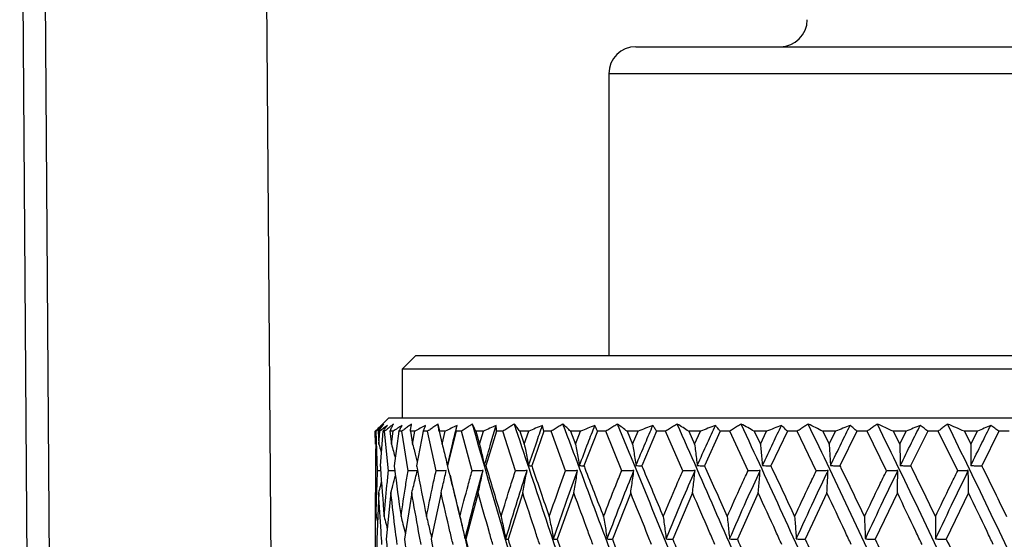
# Model space of a CAD drawing. Header units: millimetres. Extents: x 99 to 122, y 67 to 179.
# Tile 10 of 23: x 102.353 to 104.177, y 86.668 to 87.63. Entities that reach past the tile are written whole.
import ezdxf

# ---------------------------------------------------------------- set-up
doc = ezdxf.new("R2010")
doc.units = ezdxf.units.MM

msp = doc.modelspace()

# ---------------------------------------------------------------- linework, layer by layer
at = {"color": 7, "linetype": 'Continuous', "lineweight": 25}
for p, q in [((102.81916, 86.50849), (102.80478, 88.45834)), ((102.35275, 88.44823), (102.37162, 85.88846)), ((102.41348, 85.88846), (102.3946, 88.44823)), ((103.49397, 87.58049), (103.53272, 87.58049)), ((103.53272, 87.58049), (104.62897, 87.58049)), ((103.44397, 87.53049), (103.44397, 87.00849)), ((103.08647, 87.00849), (103.06147, 86.98349)), ((103.08647, 87.00849), (105.03647, 87.00849)), ((103.06147, 86.98349), (103.06147, 86.89349)), ((105.06147, 86.98349), (103.06147, 86.98349)), ((103.03647, 86.89349), (103.01178, 86.8688)), ((103.03647, 86.89349), (105.08647, 86.89349)), ((103.01155, 86.84457), (103.01147, 86.86849)), ((103.01221, 86.86849), (103.0115, 86.80442)), ((103.0131, 86.86849), (103.01221, 86.86849)), ((103.01574, 86.79545), (103.0131, 86.86849)), ((103.01966, 86.86849), (103.01693, 86.86849)), ((103.01693, 86.86849), (103.01823, 86.84457)), ((103.01823, 86.84457), (103.01966, 86.86849)), ((103.02541, 86.86849), (103.0207, 86.80442)), ((103.02868, 86.86849), (103.02541, 86.86849)), ((103.03585, 86.79545), (103.02868, 86.86849)), ((103.04428, 86.86849), (103.03856, 86.86849)), ((103.03856, 86.86849), (103.04136, 86.84457)), ((103.04136, 86.84457), (103.04428, 86.86849)), ((103.05495, 86.86849), (103.04631, 86.80442)), ((103.06055, 86.86849), (103.05495, 86.86849)), ((103.07213, 86.79545), (103.06055, 86.86849)), ((103.08494, 86.86849), (103.07632, 86.86849)), ((103.07632, 86.86849), (103.08058, 86.84457)), ((103.08058, 86.84457), (103.08494, 86.86849)), ((103.10037, 86.86849), (103.08794, 86.80442)), ((103.1082, 86.86849), (103.10037, 86.86849)), ((103.12401, 86.79545), (103.1082, 86.86849)), ((103.13088, 86.86849), (103.12769, 86.88173)), ((103.141, 86.86849), (103.12963, 86.86849)), ((103.12963, 86.86849), (103.13527, 86.84457)), ((103.13527, 86.84457), (103.141, 86.86849)), ((103.16094, 86.86849), (103.14491, 86.80442)), ((103.17089, 86.86849), (103.16094, 86.86849)), ((103.19068, 86.79545), (103.17089, 86.86849)), ((103.21158, 86.86849), (103.19762, 86.86849)), ((103.19762, 86.86849), (103.20456, 86.84457)), ((103.20456, 86.84457), (103.21158, 86.86849)), ((103.23572, 86.86849), (103.21634, 86.80442)), ((103.24762, 86.86849), (103.23572, 86.86849)), ((103.27108, 86.79545), (103.24762, 86.86849)), ((103.29556, 86.86849), (103.27924, 86.86849)), ((103.27924, 86.86849), (103.28737, 86.84457)), ((103.28737, 86.84457), (103.29556, 86.86849)), ((103.32352, 86.86849), (103.3011, 86.80442)), ((103.33719, 86.86849), (103.32352, 86.86849)), ((103.36394, 86.79545), (103.33719, 86.86849)), ((103.39162, 86.86849), (103.3732, 86.86849)), ((103.3732, 86.86849), (103.38239, 86.84457)), ((103.38239, 86.84457), (103.39162, 86.86849)), ((103.42295, 86.86849), (103.39785, 86.80442)), ((103.43818, 86.86849), (103.42295, 86.86849)), ((103.46781, 86.79545), (103.43818, 86.86849)), ((103.49825, 86.86849), (103.47801, 86.86849)), ((103.47801, 86.86849), (103.48812, 86.84457)), ((103.48812, 86.84457), (103.49825, 86.86849)), ((103.53246, 86.86849), (103.50507, 86.80442)), ((103.549, 86.86849), (103.53246, 86.86849)), ((103.58103, 86.79545), (103.549, 86.86849)), ((103.61375, 86.86849), (103.59202, 86.86849)), ((103.59202, 86.86849), (103.60289, 86.84457)), ((103.60289, 86.84457), (103.61375, 86.86849)), ((103.65031, 86.86849), (103.62106, 86.80442)), ((103.6679, 86.86849), (103.65031, 86.86849)), ((103.70184, 86.79545), (103.6679, 86.86849)), ((103.73632, 86.86849), (103.71344, 86.86849)), ((103.71344, 86.86849), (103.72489, 86.84457)), ((103.72489, 86.84457), (103.73632, 86.86849)), ((103.77464, 86.86849), (103.744, 86.80442)), ((103.79301, 86.86849), (103.77464, 86.86849)), ((103.82831, 86.79545), (103.79301, 86.86849)), ((103.86402, 86.86849), (103.84035, 86.86849)), ((103.84035, 86.86849), (103.8522, 86.84457)), ((103.8522, 86.84457), (103.86402, 86.86849)), ((103.90349, 86.86849), (103.87194, 86.80442)), ((103.92235, 86.86849), (103.90349, 86.86849)), ((103.95847, 86.79545), (103.92235, 86.86849)), ((103.99482, 86.86849), (103.97074, 86.86849)), ((103.97074, 86.86849), (103.98281, 86.84457)), ((103.98281, 86.84457), (103.99482, 86.86849)), ((104.03484, 86.86849), (104.00288, 86.80442)), ((104.05389, 86.86849), (104.03484, 86.86849)), ((104.09024, 86.79545), (104.05389, 86.86849)), ((104.12668, 86.86849), (104.10256, 86.86849)), ((104.10256, 86.86849), (104.11466, 86.84457)), ((104.11466, 86.84457), (104.12668, 86.86849)), ((104.16661, 86.86849), (104.13473, 86.80442)), ((104.18554, 86.86849), (104.16661, 86.86849)), ((103.02134, 86.79547), (103.01574, 86.79545)), ((103.01161, 86.75438), (103.01216, 86.75641)), ((103.01774, 86.75438), (103.01405, 86.66841)), ((103.04033, 86.75438), (103.03153, 86.66841)), ((103.07903, 86.75438), (103.06524, 86.66841)), ((103.13321, 86.75438), (103.11467, 86.66841)), ((103.20204, 86.75438), (103.17903, 86.66841)), ((103.28442, 86.75438), (103.25731, 86.66841)), ((103.37906, 86.75438), (103.34827, 86.66841)), ((103.48445, 86.75438), (103.45048, 86.66841)), ((103.59895, 86.75438), (103.56232, 86.66841)), ((103.72074, 86.75438), (103.68203, 86.66841)), ((103.84791, 86.75438), (103.80773, 86.66841)), ((103.97844, 86.75438), (103.93743, 86.66841)), ((104.11028, 86.75438), (104.06909, 86.66841)), ((103.01147, 86.71865), (103.01147, 86.59741)), ((103.01283, 86.7105), (103.01544, 86.70081))]:
    msp.add_line(p, q, dxfattribs=at)
at = {"color": 1, "linetype": 'Continuous', "lineweight": 25}
for p, q in [((103.48613, 87.53049), (103.44397, 87.53049)), ((104.67897, 87.53049), (103.48613, 87.53049))]:
    msp.add_line(p, q, dxfattribs=at)
at = {"color": 7, "linetype": 'Continuous', "lineweight": 25}
for centre, start, end in [((103.76147, 87.63049), 270, 0), ((103.49397, 87.53049), 90, 180)]:
    msp.add_arc(centre, 0.05, start, end, dxfattribs=at)
for points, knots in [([(103.02263, 86.87935), (103.02075, 86.87756), (103.01699, 86.87398), (103.01331, 86.87032), (103.01147, 86.86849)], [0, 0, 0, 0, 0.4999477, 1, 1, 1, 1]), ([(103.01221, 86.86849), (103.01395, 86.87032), (103.01744, 86.87398), (103.0209, 86.87756), (103.02263, 86.87935)], [0, 0, 0, 0, 0.49994423, 1, 1, 1, 1]), ([(103.02743, 86.88173), (103.02593, 86.88036), (103.0228, 86.87749), (103.01802, 86.87308), (103.01474, 86.87002), (103.0131, 86.86849)], [0, 0, 0, 0, 0.3163022, 0.658095, 1, 1, 1, 1]), ([(103.01693, 86.86849), (103.01865, 86.87072), (103.02209, 86.87519), (103.02565, 86.87955), (103.02743, 86.88173)], [0, 0, 0, 0, 0.5000092, 1, 1, 1, 1]), ([(103.0339, 86.87935), (103.03151, 86.87756), (103.02672, 86.87398), (103.02201, 86.87032), (103.01966, 86.86849)], [0, 0, 0, 0, 0.4999434, 1, 1, 1, 1]), ([(103.02541, 86.86849), (103.02684, 86.87032), (103.02969, 86.87398), (103.0325, 86.87756), (103.0339, 86.87935)], [0, 0, 0, 0, 0.4999483, 1, 1, 1, 1]), ([(103.045, 86.88173), (103.04328, 86.88036), (103.03971, 86.87749), (103.03427, 86.87308), (103.03054, 86.87002), (103.02868, 86.86849)], [0, 0, 0, 0, 0.3163037, 0.6580955, 1, 1, 1, 1]), ([(103.03856, 86.86849), (103.0396, 86.87072), (103.04169, 86.87519), (103.0439, 86.87955), (103.045, 86.88173)], [0, 0, 0, 0, 0.5000093, 1, 1, 1, 1]), ([(103.06138, 86.87935), (103.05851, 86.87756), (103.05277, 86.87398), (103.04711, 86.87032), (103.04428, 86.86849)], [0, 0, 0, 0, 0.4999493, 1, 1, 1, 1]), ([(103.05495, 86.86849), (103.05604, 86.87032), (103.05821, 86.87398), (103.06032, 86.87756), (103.06138, 86.87935)], [0, 0, 0, 0, 0.4999553, 1, 1, 1, 1]), ([(103.07859, 86.88173), (103.07669, 86.88036), (103.07273, 86.87749), (103.06672, 86.87308), (103.0626, 86.87002), (103.06055, 86.86849)], [0, 0, 0, 0, 0.3163054, 0.6580932, 1, 1, 1, 1]), ([(103.07632, 86.86849), (103.07667, 86.87072), (103.07737, 86.87519), (103.07819, 86.87955), (103.07859, 86.88173)], [0, 0, 0, 0, 0.50000569, 1, 1, 1, 1]), ([(103.10463, 86.87935), (103.10133, 86.87756), (103.09473, 86.87398), (103.08821, 86.87032), (103.08494, 86.86849)], [0, 0, 0, 0, 0.4999463, 1, 1, 1, 1]), ([(103.10037, 86.86849), (103.1011, 86.87032), (103.10255, 86.87398), (103.10394, 86.87756), (103.10463, 86.87935)], [0, 0, 0, 0, 0.4999498, 1, 1, 1, 1]), ([(103.12769, 86.88173), (103.12563, 86.88036), (103.12135, 86.87749), (103.11485, 86.87308), (103.11042, 86.87002), (103.1082, 86.86849)], [0, 0, 0, 0, 0.3163027, 0.6580917, 1, 1, 1, 1]), ([(103.12963, 86.86849), (103.12927, 86.87072), (103.12857, 86.87519), (103.12798, 86.87955), (103.12769, 86.88173)], [0, 0, 0, 0, 0.50000486, 1, 1, 1, 1]), ([(103.16297, 86.87935), (103.15929, 86.87756), (103.15194, 86.87398), (103.14465, 86.87032), (103.141, 86.86849)], [0, 0, 0, 0, 0.4999478, 1, 1, 1, 1]), ([(103.14497, 86.80485), (103.14824, 86.81887), (103.15406, 86.84375), (103.16026, 86.86853), (103.16297, 86.87935)], [0, 0, 0, 0, 0.5634905, 1, 1, 1, 1]), ([(103.16094, 86.86849), (103.1613, 86.87032), (103.16201, 86.87398), (103.16265, 86.87756), (103.16297, 86.87935)], [0, 0, 0, 0, 0.499945, 1, 1, 1, 1]), ([(103.19151, 86.88173), (103.18933, 86.88036), (103.1848, 86.87749), (103.17792, 86.87308), (103.17323, 86.87002), (103.17089, 86.86849)], [0, 0, 0, 0, 0.3163065, 0.6580946, 1, 1, 1, 1]), ([(103.19762, 86.86849), (103.19658, 86.87072), (103.19449, 86.87519), (103.1925, 86.87955), (103.19151, 86.88173)], [0, 0, 0, 0, 0.5000133, 1, 1, 1, 1]), ([(103.7683, 85.155), (103.70432, 85.32642), (103.57716, 85.66714), (103.41887, 86.13166), (103.2897, 86.53693), (103.22329, 86.77015), (103.19151, 86.88173)], [0, 0, 0, 0, 0.29463237, 0.5856196, 0.80175221, 1, 1, 1, 1]), ([(103.23549, 86.87935), (103.23149, 86.87756), (103.22348, 86.87398), (103.21555, 86.87032), (103.21158, 86.86849)], [0, 0, 0, 0, 0.4999412, 1, 1, 1, 1]), ([(103.21357, 86.80485), (103.21758, 86.81887), (103.2247, 86.84375), (103.23221, 86.86853), (103.23549, 86.87935)], [0, 0, 0, 0, 0.5634893, 1, 1, 1, 1]), ([(103.23572, 86.86849), (103.2357, 86.87032), (103.23566, 86.87398), (103.23554, 86.87756), (103.23549, 86.87935)], [0, 0, 0, 0, 0.4999443, 1, 1, 1, 1]), ([(103.26906, 86.88173), (103.26679, 86.88036), (103.26207, 86.87749), (103.25492, 86.87308), (103.25005, 86.87002), (103.24762, 86.86849)], [0, 0, 0, 0, 0.3163029, 0.6580949, 1, 1, 1, 1]), ([(103.27924, 86.86849), (103.27752, 86.87072), (103.27407, 86.87519), (103.27073, 86.87955), (103.26906, 86.88173)], [0, 0, 0, 0, 0.5000138, 1, 1, 1, 1]), ([(103.89521, 85.155), (103.82887, 85.32642), (103.69699, 85.66714), (103.52661, 86.13166), (103.38351, 86.53693), (103.30609, 86.77015), (103.26906, 86.88173)], [0, 0, 0, 0, 0.2946324, 0.5856196, 0.8017522, 1, 1, 1, 1]), ([(103.29554, 86.80485), (103.30022, 86.81887), (103.30853, 86.84375), (103.31723, 86.86853), (103.32102, 86.87935)], [0, 0, 0, 0, 0.5634897, 1, 1, 1, 1]), ([(103.32102, 86.87935), (103.31677, 86.87756), (103.30825, 86.87398), (103.29979, 86.87032), (103.29556, 86.86849)], [0, 0, 0, 0, 0.499945, 1, 1, 1, 1]), ([(103.32352, 86.86849), (103.32312, 86.87032), (103.32233, 86.87398), (103.32146, 86.87756), (103.32102, 86.87935)], [0, 0, 0, 0, 0.4999509, 1, 1, 1, 1]), ([(103.35909, 86.88173), (103.35677, 86.88036), (103.35195, 86.87749), (103.34464, 86.87308), (103.33967, 86.87002), (103.33719, 86.86849)], [0, 0, 0, 0, 0.3163036, 0.6580951, 1, 1, 1, 1]), ([(103.3732, 86.86849), (103.37083, 86.87072), (103.36608, 86.87519), (103.36142, 86.87955), (103.35909, 86.88173)], [0, 0, 0, 0, 0.5000085, 1, 1, 1, 1]), ([(104.02475, 85.155), (103.95708, 85.32642), (103.82258, 85.66714), (103.64278, 86.13166), (103.48801, 86.53693), (103.40081, 86.77015), (103.35909, 86.88173)], [0, 0, 0, 0, 0.2946324, 0.5856196, 0.8017522, 1, 1, 1, 1]), ([(103.38959, 86.80485), (103.39487, 86.81887), (103.40424, 86.84375), (103.41399, 86.86853), (103.41824, 86.87935)], [0, 0, 0, 0, 0.5634903, 1, 1, 1, 1]), ([(103.41824, 86.87935), (103.41379, 86.87756), (103.40489, 86.87398), (103.39605, 86.87032), (103.39162, 86.86849)], [0, 0, 0, 0, 0.4999444, 1, 1, 1, 1]), ([(103.42295, 86.86849), (103.42219, 86.87032), (103.42066, 86.87398), (103.41904, 86.87756), (103.41824, 86.87935)], [0, 0, 0, 0, 0.4999457, 1, 1, 1, 1]), ([(103.46021, 86.88173), (103.45787, 86.88036), (103.45301, 86.87749), (103.44567, 86.87308), (103.44067, 86.87002), (103.43818, 86.86849)], [0, 0, 0, 0, 0.3163036, 0.6580946, 1, 1, 1, 1]), ([(103.47801, 86.86849), (103.47503, 86.87072), (103.46905, 86.87519), (103.46316, 86.87955), (103.46021, 86.88173)], [0, 0, 0, 0, 0.5000095, 1, 1, 1, 1]), ([(104.15487, 85.155), (104.08694, 85.32642), (103.95193, 85.66714), (103.76555, 86.13166), (103.60156, 86.53693), (103.50595, 86.77015), (103.46021, 86.88173)], [0, 0, 0, 0, 0.29463237, 0.58561961, 0.80175221, 1, 1, 1, 1]), ([(103.49424, 86.80485), (103.50004, 86.81887), (103.51032, 86.84375), (103.52095, 86.86853), (103.5256, 86.87935)], [0, 0, 0, 0, 0.5634895, 1, 1, 1, 1]), ([(103.5256, 86.87935), (103.52103, 86.87756), (103.51189, 86.87398), (103.5028, 86.87032), (103.49825, 86.86849)], [0, 0, 0, 0, 0.4999446, 1, 1, 1, 1]), ([(103.53246, 86.86849), (103.53134, 86.87032), (103.52909, 86.87398), (103.52676, 86.87756), (103.5256, 86.87935)], [0, 0, 0, 0, 0.4999448, 1, 1, 1, 1]), ([(103.57081, 86.88173), (103.56849, 86.88036), (103.56368, 86.87749), (103.5564, 86.87308), (103.55147, 86.87002), (103.549, 86.86849)], [0, 0, 0, 0, 0.3163061, 0.6580971, 1, 1, 1, 1]), ([(103.59202, 86.86849), (103.58847, 86.87072), (103.58137, 86.87519), (103.57433, 86.87955), (103.57081, 86.88173)], [0, 0, 0, 0, 0.500006, 1, 1, 1, 1]), ([(104.28351, 85.155), (104.2164, 85.32642), (104.08302, 85.66714), (103.89299, 86.13166), (103.72236, 86.53693), (103.61985, 86.77015), (103.57081, 86.88173)], [0, 0, 0, 0, 0.2946324, 0.5856196, 0.8017522, 1, 1, 1, 1]), ([(103.60783, 86.80485), (103.61405, 86.81887), (103.62509, 86.84375), (103.63645, 86.86853), (103.64141, 86.87935)], [0, 0, 0, 0, 0.5634891, 1, 1, 1, 1]), ([(103.64141, 86.87935), (103.63679, 86.87756), (103.62756, 86.87398), (103.61836, 86.87032), (103.61375, 86.86849)], [0, 0, 0, 0, 0.4999438, 1, 1, 1, 1]), ([(103.65031, 86.86849), (103.64884, 86.87032), (103.64592, 86.87398), (103.64291, 86.87756), (103.64141, 86.87935)], [0, 0, 0, 0, 0.4999477, 1, 1, 1, 1]), ([(103.68914, 86.88173), (103.68689, 86.88036), (103.68219, 86.87749), (103.67511, 86.87308), (103.6703, 86.87002), (103.6679, 86.86849)], [0, 0, 0, 0, 0.3163059, 0.6580969, 1, 1, 1, 1]), ([(103.71344, 86.86849), (103.70938, 86.87072), (103.70125, 86.87519), (103.69318, 86.87955), (103.68914, 86.88173)], [0, 0, 0, 0, 0.5000042, 1, 1, 1, 1]), ([(104.40865, 85.155), (104.34342, 85.32642), (104.21376, 85.66714), (104.02308, 86.13166), (103.84851, 86.53693), (103.74071, 86.77015), (103.68914, 86.88173)], [0, 0, 0, 0, 0.2946324, 0.5856196, 0.8017522, 1, 1, 1, 1]), ([(103.72858, 86.80485), (103.73513, 86.81887), (103.74674, 86.84375), (103.75864, 86.86853), (103.76384, 86.87935)], [0, 0, 0, 0, 0.5634898, 1, 1, 1, 1]), ([(103.76384, 86.87935), (103.75925, 86.87756), (103.75007, 86.87398), (103.7409, 86.87032), (103.73632, 86.86849)], [0, 0, 0, 0, 0.49994414, 1, 1, 1, 1]), ([(103.77464, 86.86849), (103.77286, 86.87032), (103.76931, 86.87398), (103.76566, 86.87756), (103.76384, 86.87935)], [0, 0, 0, 0, 0.4999479, 1, 1, 1, 1]), ([(103.81335, 86.88173), (103.81119, 86.88036), (103.80669, 86.87749), (103.7999, 86.87308), (103.79531, 86.87002), (103.79301, 86.86849)], [0, 0, 0, 0, 0.3163018, 0.6580956, 1, 1, 1, 1]), ([(103.84035, 86.86849), (103.83584, 86.87072), (103.82682, 86.87519), (103.81784, 86.87955), (103.81335, 86.88173)], [0, 0, 0, 0, 0.5000097, 1, 1, 1, 1]), ([(104.52832, 85.155), (104.46599, 85.32642), (104.3421, 85.66714), (104.15378, 86.13166), (103.97801, 86.53693), (103.86664, 86.77015), (103.81335, 86.88173)], [0, 0, 0, 0, 0.2946324, 0.5856196, 0.8017522, 1, 1, 1, 1]), ([(103.85458, 86.80485), (103.86134, 86.81887), (103.87335, 86.84375), (103.88562, 86.86853), (103.89097, 86.87935)], [0, 0, 0, 0, 0.5634897, 1, 1, 1, 1]), ([(103.89097, 86.87935), (103.88648, 86.87756), (103.87749, 86.87398), (103.86851, 86.87032), (103.86402, 86.86849)], [0, 0, 0, 0, 0.4999453, 1, 1, 1, 1]), ([(103.90349, 86.86849), (103.90143, 86.87032), (103.8973, 86.87398), (103.89308, 86.87756), (103.89097, 86.87935)], [0, 0, 0, 0, 0.49994919, 1, 1, 1, 1]), ([(103.94147, 86.88173), (103.93944, 86.88036), (103.9352, 86.87749), (103.92882, 86.87308), (103.92451, 86.87002), (103.92235, 86.86849)], [0, 0, 0, 0, 0.3163038, 0.6580925, 1, 1, 1, 1]), ([(103.97074, 86.86849), (103.96586, 86.87072), (103.95609, 86.87519), (103.94635, 86.87955), (103.94147, 86.88173)], [0, 0, 0, 0, 0.5000106, 1, 1, 1, 1]), ([(104.64063, 85.155), (104.58218, 85.32642), (104.46601, 85.66714), (104.28303, 86.13166), (104.10884, 86.53693), (103.99563, 86.77015), (103.94147, 86.88173)], [0, 0, 0, 0, 0.2946324, 0.5856196, 0.8017522, 1, 1, 1, 1]), ([(103.98384, 86.80485), (103.99072, 86.81887), (104.00293, 86.84375), (104.01536, 86.86853), (104.02079, 86.87935)], [0, 0, 0, 0, 0.5634895, 1, 1, 1, 1]), ([(104.02079, 86.87935), (104.01646, 86.87756), (104.00781, 86.87398), (103.99915, 86.87032), (103.99482, 86.86849)], [0, 0, 0, 0, 0.499946, 1, 1, 1, 1]), ([(104.03484, 86.86849), (104.03252, 86.87032), (104.02788, 86.87398), (104.02315, 86.87756), (104.02079, 86.87935)], [0, 0, 0, 0, 0.4999393, 1, 1, 1, 1]), ([(104.07149, 86.88173), (104.06961, 86.88036), (104.06571, 86.87749), (104.05984, 86.87308), (104.05587, 86.87002), (104.05389, 86.86849)], [0, 0, 0, 0, 0.3163, 0.658091, 1, 1, 1, 1]), ([(104.10256, 86.86849), (104.09738, 86.87072), (104.08702, 86.87519), (104.07666, 86.87955), (104.07149, 86.88173)], [0, 0, 0, 0, 0.5000091, 1, 1, 1, 1]), ([(104.7438, 85.155), (104.69016, 85.32642), (104.58355, 85.66714), (104.40878, 86.13166), (104.23891, 86.53693), (104.12567, 86.77015), (104.07149, 86.88173)], [0, 0, 0, 0, 0.2946324, 0.5856196, 0.8017522, 1, 1, 1, 1]), ([(104.11432, 86.80485), (104.12121, 86.81887), (104.13343, 86.84375), (104.14583, 86.86853), (104.15125, 86.87935)], [0, 0, 0, 0, 0.5634895, 1, 1, 1, 1]), ([(104.15125, 86.87935), (104.14716, 86.87756), (104.13897, 86.87398), (104.13078, 86.87032), (104.12668, 86.86849)], [0, 0, 0, 0, 0.499945, 1, 1, 1, 1]), ([(104.16661, 86.86849), (104.16407, 86.87032), (104.15899, 86.87398), (104.15383, 86.87756), (104.15125, 86.87935)], [0, 0, 0, 0, 0.499949, 1, 1, 1, 1]), ([(103.01823, 86.84457), (103.01947, 86.84019), (103.02092, 86.83504), (103.02231, 86.82988), (103.02252, 86.82912)], [0, 0, 0, 0, 0.8525705, 1, 1, 1, 1]), ([(103.04136, 86.84457), (103.04257, 86.84019), (103.04492, 86.83164), (103.04717, 86.82307), (103.04827, 86.8189)], [0, 0, 0, 0, 0.5136786, 1, 1, 1, 1]), ([(103.08058, 86.84457), (103.08174, 86.84018), (103.08469, 86.82904), (103.08752, 86.81786), (103.08923, 86.81109)], [0, 0, 0, 0, 0.3939189, 1, 1, 1, 1]), ([(103.13527, 86.84457), (103.13637, 86.84018), (103.13968, 86.82697), (103.14285, 86.8137), (103.14497, 86.80485)], [0, 0, 0, 0, 0.33208507, 1, 1, 1, 1]), ([(103.20456, 86.84457), (103.20559, 86.84018), (103.20866, 86.82697), (103.2116, 86.8137), (103.21357, 86.80485)], [0, 0, 0, 0, 0.3320846, 1, 1, 1, 1]), ([(103.28737, 86.84457), (103.2883, 86.84018), (103.29109, 86.82697), (103.29376, 86.8137), (103.29554, 86.80485)], [0, 0, 0, 0, 0.3320848, 1, 1, 1, 1]), ([(103.38239, 86.84457), (103.38321, 86.84018), (103.38567, 86.82697), (103.38802, 86.8137), (103.38959, 86.80485)], [0, 0, 0, 0, 0.3320837, 1, 1, 1, 1]), ([(103.48812, 86.84457), (103.48881, 86.84018), (103.4909, 86.82697), (103.4929, 86.8137), (103.49424, 86.80485)], [0, 0, 0, 0, 0.33208416, 1, 1, 1, 1]), ([(103.60289, 86.84457), (103.60345, 86.84018), (103.60514, 86.82697), (103.60675, 86.8137), (103.60783, 86.80485)], [0, 0, 0, 0, 0.3320849, 1, 1, 1, 1]), ([(103.72489, 86.84457), (103.72531, 86.84018), (103.72657, 86.82697), (103.72777, 86.8137), (103.72858, 86.80485)], [0, 0, 0, 0, 0.33208393, 1, 1, 1, 1]), ([(103.8522, 86.84457), (103.85247, 86.84018), (103.85328, 86.82697), (103.85406, 86.8137), (103.85458, 86.80485)], [0, 0, 0, 0, 0.3320844, 1, 1, 1, 1]), ([(103.98281, 86.84457), (103.98292, 86.84018), (103.98327, 86.82697), (103.98361, 86.8137), (103.98384, 86.80485)], [0, 0, 0, 0, 0.3320837, 1, 1, 1, 1]), ([(104.11466, 86.84457), (104.11462, 86.84018), (104.1145, 86.82697), (104.1144, 86.8137), (104.11432, 86.80485)], [0, 0, 0, 0, 0.3320858, 1, 1, 1, 1]), ([(103.0115, 86.80442), (103.0115, 86.80304), (103.01162, 86.77183), (103.01224, 86.74047), (103.01283, 86.7105)], [0, 0, 0, 0, 0.0442397, 1, 1, 1, 1]), ([(103.01283, 86.7105), (103.01336, 86.72973), (103.01415, 86.75809), (103.01535, 86.78635), (103.01574, 86.79545)], [0, 0, 0, 0, 0.6778255, 1, 1, 1, 1]), ([(103.0207, 86.80442), (103.02079, 86.80304), (103.02285, 86.77183), (103.02537, 86.74047), (103.02779, 86.7105)], [0, 0, 0, 0, 0.0442384, 1, 1, 1, 1]), ([(103.02779, 86.7105), (103.02947, 86.72973), (103.03197, 86.75809), (103.0349, 86.78635), (103.03585, 86.79545)], [0, 0, 0, 0, 0.6778251, 1, 1, 1, 1]), ([(103.04749, 86.79548), (103.04683, 86.79548), (103.04295, 86.79547), (103.03907, 86.79546), (103.03585, 86.79545)], [0, 0, 0, 0, 0.1697392, 1, 1, 1, 1]), ([(103.04631, 86.80442), (103.04649, 86.80304), (103.05046, 86.77183), (103.05485, 86.74047), (103.05904, 86.7105)], [0, 0, 0, 0, 0.0442395, 1, 1, 1, 1]), ([(103.05904, 86.7105), (103.06186, 86.72973), (103.06602, 86.75809), (103.07064, 86.78635), (103.07213, 86.79545)], [0, 0, 0, 0, 0.6778261, 1, 1, 1, 1]), ([(103.0892, 86.79549), (103.08716, 86.79549), (103.08147, 86.79547), (103.07578, 86.79546), (103.07213, 86.79545)], [0, 0, 0, 0, 0.35820063, 1, 1, 1, 1]), ([(103.07903, 86.75438), (103.08019, 86.75901), (103.08363, 86.7727), (103.08698, 86.78642), (103.0892, 86.79549)], [0, 0, 0, 0, 0.33806997, 1, 1, 1, 1]), ([(103.08794, 86.80442), (103.08819, 86.80304), (103.09402, 86.77183), (103.1002, 86.74047), (103.10611, 86.7105)], [0, 0, 0, 0, 0.0442379, 1, 1, 1, 1]), ([(103.10611, 86.7105), (103.11002, 86.72973), (103.11578, 86.75809), (103.122, 86.78635), (103.12401, 86.79545)], [0, 0, 0, 0, 0.6778261, 1, 1, 1, 1]), ([(103.14282, 86.79549), (103.14058, 86.79549), (103.13431, 86.79547), (103.12804, 86.79546), (103.12401, 86.79545)], [0, 0, 0, 0, 0.3581993, 1, 1, 1, 1]), ([(103.13321, 86.75438), (103.13431, 86.75901), (103.13757, 86.7727), (103.14073, 86.78642), (103.14282, 86.79549)], [0, 0, 0, 0, 0.3380711, 1, 1, 1, 1]), ([(103.14497, 86.80485), (103.14496, 86.80478), (103.14494, 86.80464), (103.14492, 86.8045), (103.14491, 86.80442)], [0, 0, 0, 0, 0.4225386, 1, 1, 1, 1]), ([(103.14491, 86.80442), (103.14525, 86.80304), (103.15283, 86.77183), (103.16071, 86.74047), (103.16824, 86.7105)], [0, 0, 0, 0, 0.0442392, 1, 1, 1, 1]), ([(103.16824, 86.7105), (103.17317, 86.72973), (103.18045, 86.75809), (103.18818, 86.78635), (103.19068, 86.79545)], [0, 0, 0, 0, 0.67782487, 1, 1, 1, 1]), ([(103.17766, 86.66906), (103.18366, 86.69293), (103.19427, 86.73519), (103.20588, 86.77721), (103.21093, 86.79549)], [0, 0, 0, 0, 0.5649749, 1, 1, 1, 1]), ([(103.21093, 86.79549), (103.20851, 86.79549), (103.20176, 86.79547), (103.19501, 86.79546), (103.19068, 86.79545)], [0, 0, 0, 0, 0.3582017, 1, 1, 1, 1]), ([(103.20204, 86.75438), (103.20306, 86.75901), (103.20607, 86.7727), (103.209, 86.78642), (103.21093, 86.79549)], [0, 0, 0, 0, 0.3380698, 1, 1, 1, 1]), ([(103.21357, 86.80485), (103.21396, 86.80478), (103.21488, 86.80464), (103.21581, 86.8045), (103.21634, 86.80442)], [0, 0, 0, 0, 0.42252155, 1, 1, 1, 1]), ([(103.21634, 86.80442), (103.21675, 86.80304), (103.22598, 86.77183), (103.23543, 86.74047), (103.24447, 86.7105)], [0, 0, 0, 0, 0.0442393, 1, 1, 1, 1]), ([(103.24447, 86.7105), (103.25034, 86.72973), (103.25901, 86.75809), (103.26814, 86.78635), (103.27108, 86.79545)], [0, 0, 0, 0, 0.67782496, 1, 1, 1, 1]), ([(103.25311, 86.66906), (103.26026, 86.69293), (103.2729, 86.73519), (103.28653, 86.77721), (103.29246, 86.79549)], [0, 0, 0, 0, 0.5649742, 1, 1, 1, 1]), ([(103.29246, 86.79549), (103.2899, 86.79549), (103.28278, 86.79547), (103.27565, 86.79546), (103.27108, 86.79545)], [0, 0, 0, 0, 0.35820191, 1, 1, 1, 1]), ([(103.28442, 86.75438), (103.28534, 86.75901), (103.28806, 86.7727), (103.29071, 86.78642), (103.29246, 86.79549)], [0, 0, 0, 0, 0.3380716, 1, 1, 1, 1]), ([(103.29554, 86.80485), (103.29632, 86.80478), (103.29818, 86.80464), (103.30003, 86.8045), (103.3011, 86.80442)], [0, 0, 0, 0, 0.4225195, 1, 1, 1, 1]), ([(103.3011, 86.80442), (103.30158, 86.80304), (103.3123, 86.77183), (103.32317, 86.74047), (103.33357, 86.7105)], [0, 0, 0, 0, 0.0442382, 1, 1, 1, 1]), ([(103.33357, 86.7105), (103.3403, 86.72973), (103.35023, 86.75809), (103.3606, 86.78635), (103.36394, 86.79545)], [0, 0, 0, 0, 0.67782562, 1, 1, 1, 1]), ([(103.34131, 86.66906), (103.34949, 86.69293), (103.36397, 86.73519), (103.3794, 86.77721), (103.38611, 86.79549)], [0, 0, 0, 0, 0.5649746, 1, 1, 1, 1]), ([(103.38611, 86.79549), (103.38346, 86.79549), (103.37607, 86.79547), (103.36868, 86.79546), (103.36394, 86.79545)], [0, 0, 0, 0, 0.3581999, 1, 1, 1, 1]), ([(103.37906, 86.75438), (103.37986, 86.75901), (103.38225, 86.7727), (103.38457, 86.78642), (103.38611, 86.79549)], [0, 0, 0, 0, 0.3380701, 1, 1, 1, 1]), ([(103.38959, 86.80485), (103.39076, 86.80478), (103.39351, 86.80464), (103.39626, 86.8045), (103.39785, 86.80442)], [0, 0, 0, 0, 0.4225318, 1, 1, 1, 1]), ([(103.39785, 86.80442), (103.39839, 86.80304), (103.41043, 86.77183), (103.42256, 86.74047), (103.43416, 86.7105)], [0, 0, 0, 0, 0.0442387, 1, 1, 1, 1]), ([(103.43416, 86.7105), (103.44163, 86.72973), (103.45267, 86.75809), (103.46412, 86.78635), (103.46781, 86.79545)], [0, 0, 0, 0, 0.67782593, 1, 1, 1, 1]), ([(103.44087, 86.66906), (103.44995, 86.69293), (103.46604, 86.73519), (103.48302, 86.77721), (103.49041, 86.79549)], [0, 0, 0, 0, 0.56497526, 1, 1, 1, 1]), ([(103.49041, 86.79549), (103.48771, 86.79549), (103.48018, 86.79547), (103.47264, 86.79546), (103.46781, 86.79545)], [0, 0, 0, 0, 0.3581984, 1, 1, 1, 1]), ([(103.48445, 86.75438), (103.48513, 86.75901), (103.48715, 86.7727), (103.48911, 86.78642), (103.49041, 86.79549)], [0, 0, 0, 0, 0.3380708, 1, 1, 1, 1]), ([(103.49424, 86.80485), (103.49577, 86.80478), (103.49938, 86.80464), (103.50299, 86.8045), (103.50507, 86.80442)], [0, 0, 0, 0, 0.4225254, 1, 1, 1, 1]), ([(103.50507, 86.80442), (103.50565, 86.80304), (103.51883, 86.77183), (103.53203, 86.74047), (103.54463, 86.7105)], [0, 0, 0, 0, 0.0442392, 1, 1, 1, 1]), ([(103.54463, 86.7105), (103.55274, 86.72973), (103.5647, 86.75809), (103.57705, 86.78635), (103.58103, 86.79545)], [0, 0, 0, 0, 0.67782513, 1, 1, 1, 1]), ([(103.55021, 86.66906), (103.56006, 86.69293), (103.5775, 86.73519), (103.59577, 86.77721), (103.60372, 86.79549)], [0, 0, 0, 0, 0.5649749, 1, 1, 1, 1]), ([(103.60372, 86.79549), (103.60101, 86.79549), (103.59345, 86.79547), (103.58589, 86.79546), (103.58103, 86.79545)], [0, 0, 0, 0, 0.3581992, 1, 1, 1, 1]), ([(103.59895, 86.75438), (103.5995, 86.75901), (103.60111, 86.7727), (103.60268, 86.78642), (103.60372, 86.79549)], [0, 0, 0, 0, 0.3380706, 1, 1, 1, 1]), ([(103.60783, 86.80485), (103.6097, 86.80478), (103.61411, 86.80464), (103.61852, 86.8045), (103.62106, 86.80442)], [0, 0, 0, 0, 0.4225295, 1, 1, 1, 1]), ([(103.62106, 86.80442), (103.62169, 86.80304), (103.63579, 86.77183), (103.64984, 86.74047), (103.66326, 86.7105)], [0, 0, 0, 0, 0.044239, 1, 1, 1, 1]), ([(103.66326, 86.7105), (103.67187, 86.72973), (103.68457, 86.75809), (103.69763, 86.78635), (103.70184, 86.79545)], [0, 0, 0, 0, 0.6778257, 1, 1, 1, 1]), ([(103.66762, 86.66906), (103.67807, 86.69293), (103.69659, 86.73519), (103.71586, 86.77721), (103.72425, 86.79549)], [0, 0, 0, 0, 0.5649747, 1, 1, 1, 1]), ([(103.72425, 86.79549), (103.72157, 86.79549), (103.7141, 86.79547), (103.70663, 86.79546), (103.70184, 86.79545)], [0, 0, 0, 0, 0.3582022, 1, 1, 1, 1]), ([(103.72074, 86.75438), (103.72114, 86.75901), (103.72233, 86.7727), (103.72349, 86.78642), (103.72425, 86.79549)], [0, 0, 0, 0, 0.3380712, 1, 1, 1, 1]), ([(103.72858, 86.80485), (103.73075, 86.80478), (103.73589, 86.80464), (103.74103, 86.8045), (103.744, 86.80442)], [0, 0, 0, 0, 0.422531, 1, 1, 1, 1]), ([(103.744, 86.80442), (103.74465, 86.80304), (103.75947, 86.77183), (103.77414, 86.74047), (103.78817, 86.7105)], [0, 0, 0, 0, 0.0442388, 1, 1, 1, 1]), ([(103.78817, 86.7105), (103.79715, 86.72973), (103.81039, 86.75809), (103.82395, 86.78635), (103.82831, 86.79545)], [0, 0, 0, 0, 0.6778254, 1, 1, 1, 1]), ([(103.79123, 86.66906), (103.80214, 86.69293), (103.82143, 86.73519), (103.84141, 86.77721), (103.8501, 86.79549)], [0, 0, 0, 0, 0.564975, 1, 1, 1, 1]), ([(103.8501, 86.79549), (103.8475, 86.79549), (103.84023, 86.79547), (103.83297, 86.79546), (103.82831, 86.79545)], [0, 0, 0, 0, 0.3582034, 1, 1, 1, 1]), ([(103.84791, 86.75438), (103.84816, 86.75901), (103.8489, 86.7727), (103.84962, 86.78642), (103.8501, 86.79549)], [0, 0, 0, 0, 0.33807075, 1, 1, 1, 1]), ([(103.85458, 86.80485), (103.85703, 86.80478), (103.86281, 86.80464), (103.8686, 86.8045), (103.87194, 86.80442)], [0, 0, 0, 0, 0.42252037, 1, 1, 1, 1]), ([(103.87194, 86.80442), (103.87262, 86.80304), (103.8879, 86.77183), (103.90298, 86.74047), (103.91739, 86.7105)], [0, 0, 0, 0, 0.0442388, 1, 1, 1, 1]), ([(103.91739, 86.7105), (103.92659, 86.72973), (103.94016, 86.75809), (103.95401, 86.78635), (103.95847, 86.79545)], [0, 0, 0, 0, 0.6778253, 1, 1, 1, 1]), ([(103.91911, 86.66906), (103.93029, 86.69293), (103.95006, 86.73519), (103.97042, 86.77721), (103.97928, 86.79549)], [0, 0, 0, 0, 0.5649749, 1, 1, 1, 1]), ([(103.97928, 86.79549), (103.97679, 86.79549), (103.96985, 86.79547), (103.96292, 86.79546), (103.95847, 86.79545)], [0, 0, 0, 0, 0.3581985, 1, 1, 1, 1]), ([(103.97844, 86.75438), (103.97853, 86.75901), (103.97882, 86.7727), (103.97909, 86.78642), (103.97928, 86.79549)], [0, 0, 0, 0, 0.338071, 1, 1, 1, 1]), ([(103.98384, 86.80485), (103.98652, 86.80478), (103.99287, 86.80464), (103.99921, 86.8045), (104.00288, 86.80442)], [0, 0, 0, 0, 0.4225242, 1, 1, 1, 1]), ([(104.00288, 86.80442), (104.00356, 86.80304), (104.01907, 86.77183), (104.03432, 86.74047), (104.04888, 86.7105)], [0, 0, 0, 0, 0.0442388, 1, 1, 1, 1]), ([(104.04888, 86.7105), (104.05816, 86.72973), (104.07185, 86.75809), (104.08576, 86.78635), (104.09024, 86.79545)], [0, 0, 0, 0, 0.6778254, 1, 1, 1, 1]), ([(104.04924, 86.66906), (104.06051, 86.69293), (104.08045, 86.73519), (104.10087, 86.77721), (104.10975, 86.79549)], [0, 0, 0, 0, 0.56497484, 1, 1, 1, 1]), ([(104.10975, 86.79549), (104.10742, 86.79549), (104.10092, 86.79547), (104.09442, 86.79546), (104.09024, 86.79545)], [0, 0, 0, 0, 0.35820556, 1, 1, 1, 1]), ([(104.11028, 86.75438), (104.11022, 86.75901), (104.11004, 86.7727), (104.10987, 86.78642), (104.10975, 86.79549)], [0, 0, 0, 0, 0.3380693, 1, 1, 1, 1]), ([(104.11432, 86.80485), (104.1172, 86.80478), (104.124, 86.80464), (104.1308, 86.8045), (104.13473, 86.80442)], [0, 0, 0, 0, 0.422523, 1, 1, 1, 1]), ([(104.13473, 86.80442), (104.13542, 86.80304), (104.15092, 86.77183), (104.16608, 86.74047), (104.18057, 86.7105)], [0, 0, 0, 0, 0.0442389, 1, 1, 1, 1]), ([(103.04033, 86.75438), (103.04154, 86.75901), (103.04436, 86.76979), (103.04711, 86.78059), (103.04868, 86.78676)], [0, 0, 0, 0, 0.4292562, 1, 1, 1, 1]), ([(103.64601, 85.155), (103.58539, 85.32643), (103.4649, 85.66717), (103.32148, 86.13158), (103.21654, 86.50506), (103.16923, 86.70698), (103.15043, 86.7872)], [0, 0, 0, 0, 0.312045, 0.6202295, 0.8491354, 1, 1, 1, 1]), ([(103.01774, 86.75438), (103.01898, 86.75901), (103.02074, 86.76557), (103.02246, 86.77214), (103.02296, 86.77408)], [0, 0, 0, 0, 0.7052698, 1, 1, 1, 1]), ([(103.01186, 86.65864), (103.01177, 86.66672), (103.0114, 86.6987), (103.01152, 86.73056), (103.01161, 86.75438)], [0, 0, 0, 0, 0.2524901, 1, 1, 1, 1]), ([(103.02373, 86.65864), (103.02316, 86.66672), (103.02089, 86.6987), (103.01909, 86.73056), (103.01774, 86.75438)], [0, 0, 0, 0, 0.2524901, 1, 1, 1, 1]), ([(103.05196, 86.65864), (103.05092, 86.66672), (103.0468, 86.6987), (103.0431, 86.73056), (103.04033, 86.75438)], [0, 0, 0, 0, 0.2524901, 1, 1, 1, 1]), ([(103.09611, 86.65864), (103.09462, 86.66672), (103.08871, 86.6987), (103.08317, 86.73056), (103.07903, 86.75438)], [0, 0, 0, 0, 0.2524894, 1, 1, 1, 1]), ([(103.15549, 86.65864), (103.15357, 86.66672), (103.14596, 86.6987), (103.13867, 86.73056), (103.13321, 86.75438)], [0, 0, 0, 0, 0.2524893, 1, 1, 1, 1]), ([(103.22916, 86.65864), (103.22684, 86.66672), (103.21765, 86.6987), (103.20872, 86.73056), (103.20204, 86.75438)], [0, 0, 0, 0, 0.2524896, 1, 1, 1, 1]), ([(103.31595, 86.65864), (103.31327, 86.66672), (103.30265, 86.6987), (103.29222, 86.73056), (103.28442, 86.75438)], [0, 0, 0, 0, 0.2524894, 1, 1, 1, 1]), ([(103.4145, 86.65864), (103.4115, 86.66672), (103.39961, 86.6987), (103.38785, 86.73056), (103.37906, 86.75438)], [0, 0, 0, 0, 0.2524897, 1, 1, 1, 1]), ([(103.52325, 86.65864), (103.51998, 86.66672), (103.50701, 86.6987), (103.4941, 86.73056), (103.48445, 86.75438)], [0, 0, 0, 0, 0.2524899, 1, 1, 1, 1]), ([(103.64049, 86.65864), (103.63699, 86.66672), (103.62316, 86.6987), (103.60931, 86.73056), (103.59895, 86.75438)], [0, 0, 0, 0, 0.2524902, 1, 1, 1, 1]), ([(103.76437, 86.65864), (103.76071, 86.66672), (103.74622, 86.6987), (103.73164, 86.73056), (103.72074, 86.75438)], [0, 0, 0, 0, 0.25249, 1, 1, 1, 1]), ([(103.89293, 86.65864), (103.88916, 86.66672), (103.87425, 86.6987), (103.85917, 86.73056), (103.84791, 86.75438)], [0, 0, 0, 0, 0.25249, 1, 1, 1, 1]), ([(104.02415, 86.65864), (104.02034, 86.66672), (104.00523, 86.6987), (103.9899, 86.73056), (103.97844, 86.75438)], [0, 0, 0, 0, 0.2524897, 1, 1, 1, 1]), ([(104.15596, 86.65864), (104.15216, 86.66672), (104.1371, 86.6987), (104.12175, 86.73056), (104.11028, 86.75438)], [0, 0, 0, 0, 0.2524896, 1, 1, 1, 1]), ([(103.02779, 86.7105), (103.02904, 86.70585), (103.03101, 86.69852), (103.03289, 86.69117), (103.03358, 86.68847)], [0, 0, 0, 0, 0.6337881, 1, 1, 1, 1]), ([(103.05904, 86.7105), (103.06026, 86.70585), (103.06296, 86.69546), (103.06555, 86.68504), (103.06699, 86.67928)], [0, 0, 0, 0, 0.4472626, 1, 1, 1, 1]), ([(103.10611, 86.7105), (103.10727, 86.70585), (103.11046, 86.69304), (103.1135, 86.68019), (103.11545, 86.672)], [0, 0, 0, 0, 0.3627776, 1, 1, 1, 1]), ([(103.16824, 86.7105), (103.16933, 86.70585), (103.17255, 86.69206), (103.17562, 86.67823), (103.17766, 86.66906)], [0, 0, 0, 0, 0.337021, 1, 1, 1, 1]), ([(103.24447, 86.7105), (103.24546, 86.70585), (103.24841, 86.69206), (103.25124, 86.67823), (103.25311, 86.66906)], [0, 0, 0, 0, 0.3370202, 1, 1, 1, 1]), ([(103.33357, 86.7105), (103.33446, 86.70585), (103.3371, 86.69206), (103.33963, 86.67823), (103.34131, 86.66906)], [0, 0, 0, 0, 0.3370209, 1, 1, 1, 1]), ([(103.43416, 86.7105), (103.43493, 86.70585), (103.43722, 86.69206), (103.43941, 86.67823), (103.44087, 86.66906)], [0, 0, 0, 0, 0.3370199, 1, 1, 1, 1]), ([(103.54463, 86.7105), (103.54527, 86.70585), (103.54718, 86.69206), (103.549, 86.67823), (103.55021, 86.66906)], [0, 0, 0, 0, 0.33702052, 1, 1, 1, 1]), ([(103.66326, 86.7105), (103.66376, 86.70585), (103.66525, 86.69206), (103.66667, 86.67823), (103.66762, 86.66906)], [0, 0, 0, 0, 0.3370209, 1, 1, 1, 1]), ([(103.78817, 86.7105), (103.78852, 86.70585), (103.78957, 86.69206), (103.79057, 86.67823), (103.79123, 86.66906)], [0, 0, 0, 0, 0.33702096, 1, 1, 1, 1]), ([(103.91739, 86.7105), (103.91759, 86.70585), (103.91817, 86.69206), (103.91874, 86.67823), (103.91911, 86.66906)], [0, 0, 0, 0, 0.3370211, 1, 1, 1, 1]), ([(104.04888, 86.7105), (104.04892, 86.70585), (104.04904, 86.69206), (104.04916, 86.67823), (104.04924, 86.66906)], [0, 0, 0, 0, 0.33702, 1, 1, 1, 1]), ([(103.01405, 86.66841), (103.01511, 86.64028), (103.01634, 86.60781), (103.01804, 86.57522), (103.01827, 86.57086)], [0, 0, 0, 0, 0.8661448, 1, 1, 1, 1]), ([(103.03153, 86.66841), (103.03425, 86.64028), (103.03739, 86.60781), (103.04096, 86.57522), (103.04144, 86.57086)], [0, 0, 0, 0, 0.8661447, 1, 1, 1, 1]), ([(103.06524, 86.66841), (103.06958, 86.64028), (103.07459, 86.60781), (103.07998, 86.57522), (103.0807, 86.57086)], [0, 0, 0, 0, 0.8661466, 1, 1, 1, 1]), ([(103.11467, 86.66841), (103.12056, 86.64028), (103.12735, 86.60781), (103.13448, 86.57522), (103.13543, 86.57086)], [0, 0, 0, 0, 0.86614566, 1, 1, 1, 1]), ([(103.17766, 86.66906), (103.17786, 86.66896), (103.17831, 86.66874), (103.17877, 86.66853), (103.17903, 86.66841)], [0, 0, 0, 0, 0.420433, 1, 1, 1, 1]), ([(103.17903, 86.66841), (103.18637, 86.64028), (103.19485, 86.60781), (103.20359, 86.57522), (103.20476, 86.57086)], [0, 0, 0, 0, 0.8661462, 1, 1, 1, 1]), ([(103.25311, 86.66906), (103.2537, 86.66896), (103.2551, 86.66874), (103.2565, 86.66853), (103.25731, 86.66841)], [0, 0, 0, 0, 0.42043678, 1, 1, 1, 1]), ([(103.25731, 86.66841), (103.26599, 86.64028), (103.27601, 86.60781), (103.28624, 86.57522), (103.28761, 86.57086)], [0, 0, 0, 0, 0.8661454, 1, 1, 1, 1]), ([(103.34131, 86.66906), (103.34229, 86.66896), (103.34461, 86.66874), (103.34693, 86.66853), (103.34827, 86.66841)], [0, 0, 0, 0, 0.420431, 1, 1, 1, 1]), ([(103.34827, 86.66841), (103.35815, 86.64028), (103.36956, 86.60781), (103.38111, 86.57522), (103.38265, 86.57086)], [0, 0, 0, 0, 0.8661463, 1, 1, 1, 1]), ([(103.44087, 86.66906), (103.44221, 86.66896), (103.44542, 86.66874), (103.44862, 86.66853), (103.45048, 86.66841)], [0, 0, 0, 0, 0.4204369, 1, 1, 1, 1]), ([(103.45048, 86.66841), (103.4614, 86.64028), (103.47402, 86.60781), (103.48671, 86.57522), (103.48841, 86.57086)], [0, 0, 0, 0, 0.8661464, 1, 1, 1, 1]), ([(103.55021, 86.66906), (103.55191, 86.66896), (103.55594, 86.66874), (103.55998, 86.66853), (103.56232, 86.66841)], [0, 0, 0, 0, 0.4204388, 1, 1, 1, 1]), ([(103.56232, 86.66841), (103.57412, 86.64028), (103.58774, 86.60781), (103.60137, 86.57522), (103.6032, 86.57086)], [0, 0, 0, 0, 0.8661459, 1, 1, 1, 1]), ([(103.66762, 86.66906), (103.66964, 86.66896), (103.67444, 86.66874), (103.67925, 86.66853), (103.68203, 86.66841)], [0, 0, 0, 0, 0.4204385, 1, 1, 1, 1]), ([(103.68203, 86.66841), (103.69452, 86.64028), (103.70894, 86.60781), (103.72329, 86.57522), (103.72521, 86.57086)], [0, 0, 0, 0, 0.8661459, 1, 1, 1, 1]), ([(103.79123, 86.66906), (103.79355, 86.66896), (103.79905, 86.66874), (103.80455, 86.66853), (103.80773, 86.66841)], [0, 0, 0, 0, 0.4204436, 1, 1, 1, 1]), ([(103.80773, 86.66841), (103.82071, 86.64028), (103.8357, 86.60781), (103.85055, 86.57522), (103.85253, 86.57086)], [0, 0, 0, 0, 0.8661459, 1, 1, 1, 1]), ([(103.91911, 86.66906), (103.92168, 86.66896), (103.92779, 86.66874), (103.93389, 86.66853), (103.93743, 86.66841)], [0, 0, 0, 0, 0.4204385, 1, 1, 1, 1]), ([(103.93743, 86.66841), (103.9507, 86.64028), (103.96601, 86.60781), (103.98113, 86.57522), (103.98315, 86.57086)], [0, 0, 0, 0, 0.8661459, 1, 1, 1, 1]), ([(104.04924, 86.66906), (104.05202, 86.66896), (104.05864, 86.66874), (104.06525, 86.66853), (104.06909, 86.66841)], [0, 0, 0, 0, 0.42043452, 1, 1, 1, 1]), ([(104.06909, 86.66841), (104.08243, 86.64028), (104.09784, 86.60781), (104.11297, 86.57522), (104.115, 86.57086)], [0, 0, 0, 0, 0.86614588, 1, 1, 1, 1])]:
    msp.add_open_spline(points, degree=3, knots=knots, dxfattribs=at)

doc.saveas('drawing.dxf')
